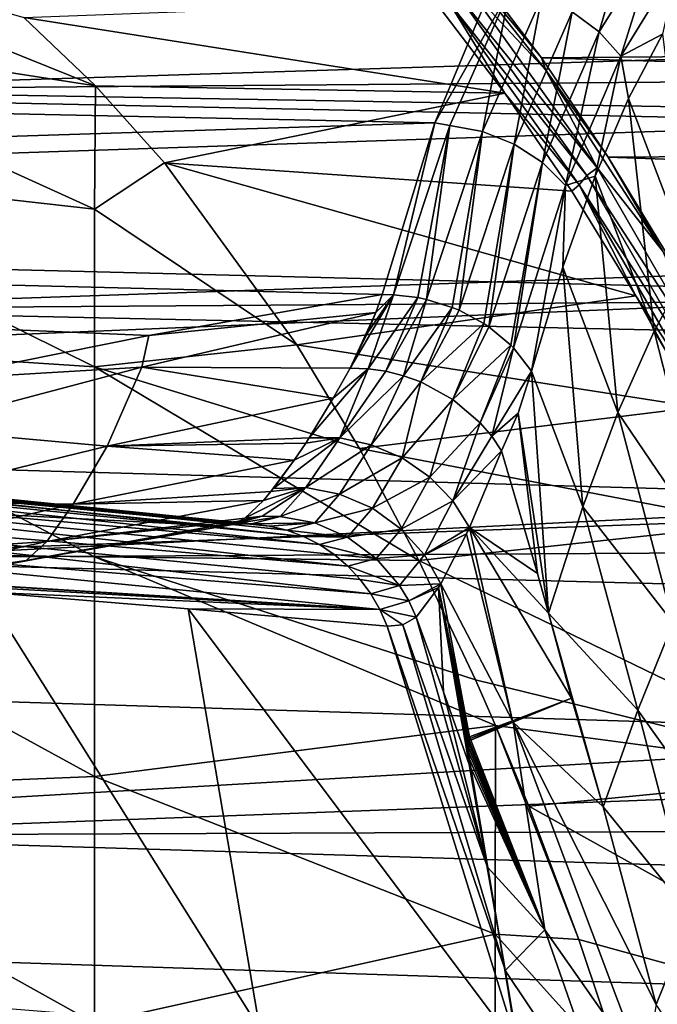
# Model space of a CAD drawing. Header units: metres. Extents: x -160 to 52, y -25 to 25.
# Tile 151 of 168: x 3.54 to 8.23, y 13.72 to 20.95. Entities that reach past the tile are written whole.
import ezdxf

# ---------------------------------------------------------------- set-up
doc = ezdxf.new("R2010")
doc.units = ezdxf.units.M
doc.layers.add('solid_509089_SW0001', color=7, linetype='CONTINUOUS')

msp = doc.modelspace()

# ---------------------------------------------------------------- linework, layer by layer
at = {"layer": 'solid_509089_SW0001'}
for points in [[(1.199999, 21.804228, 11.39016), (1.199999, 20.436575, 13.6933), (31.912785, 21.404381, 12.124875)], [(6.503399, 21.725962, -11.53363), (7.407229, 20.581678, -13.4719), (6.825023, 21.204865, -12.418527)], [(6.503399, 21.725962, -11.53363), (6.863497, 21.345621, -12.228026), (7.374095, 20.671219, -13.336448)], [(6.503399, 21.725962, -11.53363), (7.374095, 20.671219, -13.336448), (7.407229, 20.581678, -13.4719)], [(7.800267, 20.862551, 216.376221), (7.601027, 21.00942, 216.357452), (8.042977, 21.71525, 218.731216)], [(8.23395, 21.560797, 218.734482), (7.800267, 20.862551, 216.376221), (8.042977, 21.71525, 218.731216)], [(1.057903, 21.69031, -5.261653), (3.569118, 20.968699, -5.723942), (4.095542, 20.467524, -6.852864)], [(1.057903, 20.936356, -7.734568), (1.057903, 21.69031, -5.261653), (4.095542, 20.467524, -6.852864)], [(7.959053, 20.683777, 216.414063), (7.800267, 20.862551, 216.376221), (8.23395, 21.560797, 218.734482)], [(8.383523, 21.374603, 218.753052), (7.959053, 20.683777, 216.414063), (8.23395, 21.560797, 218.734482)], [(-15.195175, 20.659863, 219.705536), (-14.693637, 21.554764, 222.112564), (7.007269, 21.192522, 216.46196)], [(-12.060996, 21.554764, 234.747345), (-11.559457, 20.659863, 237.154373), (9.748234, 21.194992, 231.324905)], [(28.018583, 21.544016, -11.874997), (27.857319, 20.841562, -13.068644), (6.863497, 21.345621, -12.228026)], [(1.199999, 20.436575, 13.6933), (32.13871, 20.683365, 13.317604), (31.912785, 21.404381, 12.124875)], [(27.857319, 20.841562, -13.068644), (7.374095, 20.671219, -13.336448), (6.863497, 21.345621, -12.228026)], [(8.265422, 20.846319, 217.557388), (7.959053, 20.683777, 216.414063), (8.383523, 21.374603, 218.753052)], [(6.825023, 21.204865, -12.418527), (7.783935, 19.863367, -14.47492), (6.752736, 21.146278, -12.418071)], [(7.407229, 20.581678, -13.4719), (7.783935, 19.863367, -14.47492), (6.825023, 21.204865, -12.418527)], [(-15.195175, 20.659863, 219.705536), (7.007269, 21.192522, 216.46196), (6.589722, 20.193827, 214.133759)], [(-11.559457, 20.659863, 237.154373), (10.181238, 20.197098, 233.650162), (9.748234, 21.194992, 231.324905)], [(6.589722, 20.193827, 214.133759), (7.007269, 21.192522, 216.46196), (7.139758, 21.164305, 216.382675)], [(6.589722, 20.193827, 214.133759), (7.139758, 21.164305, 216.382675), (6.70218, 20.176214, 214.088409)], [(6.752736, 21.146278, -12.418071), (7.709336, 19.808016, -14.469507), (6.698375, 21.072815, -12.40058)], [(6.942091, 20.132055, 214.068588), (6.70218, 20.176214, 214.088409), (7.139758, 21.164305, 216.382675)], [(7.783935, 19.863367, -14.47492), (7.709336, 19.808016, -14.469507), (6.752736, 21.146278, -12.418071)], [(7.374993, 21.111973, 216.359924), (6.942091, 20.132055, 214.068588), (7.139758, 21.164305, 216.382675)], [(6.59503, 21.081097, -12.213034), (7.1062, 20.41346, -13.309241), (3.569118, 20.968699, -5.723942)], [(6.698375, 21.072815, -12.40058), (7.1062, 20.41346, -13.309241), (6.59503, 21.081097, -12.213034)], [(7.709336, 19.808016, -14.469507), (7.652077, 19.738609, -14.445801), (6.698375, 21.072815, -12.40058)], [(6.698375, 21.072815, -12.40058), (7.652077, 19.738609, -14.445801), (7.1062, 20.41346, -13.309241)], [(7.175189, 20.039223, 214.074646), (6.942091, 20.132055, 214.068588), (7.374993, 21.111973, 216.359924)], [(7.601027, 21.00942, 216.357452), (7.175189, 20.039223, 214.074646), (7.374993, 21.111973, 216.359924)], [(7.383433, 19.902931, 214.107101), (7.175189, 20.039223, 214.074646), (7.601027, 21.00942, 216.357452)], [(7.800267, 20.862551, 216.376221), (7.383433, 19.902931, 214.107101), (7.601027, 21.00942, 216.357452)], [(1.057903, 20.936356, -7.734568), (4.095542, 20.467524, -6.852864), (4.0899, 19.559816, -9.130638)], [(1.057903, 19.901499, -10.103707), (1.057903, 20.936356, -7.734568), (4.0899, 19.559816, -9.130638)], [(7.1062, 20.41346, -13.309241), (4.095542, 20.467524, -6.852864), (3.569118, 20.968699, -5.723942)], [(27.857319, 20.841562, -13.068644), (27.704641, 20.073465, -14.220275), (7.374095, 20.671219, -13.336448)], [(7.552433, 19.734791, 214.162613), (7.383433, 19.902931, 214.107101), (7.800267, 20.862551, 216.376221)], [(7.959053, 20.683777, 216.414063), (7.552433, 19.734791, 214.162613), (7.800267, 20.862551, 216.376221)], [(8.265422, 20.846319, 217.557388), (8.014481, 20.374201, 216.152206), (7.959053, 20.683777, 216.414063)], [(8.475109, 19.16309, 216.305664), (8.014481, 20.374201, 216.152206), (8.265422, 20.846319, 217.557388)], [(-15.672131, 19.485571, 217.416489), (-15.195175, 20.659863, 219.705536), (6.589722, 20.193827, 214.133759)], [(-11.559457, 20.659863, 237.154373), (-11.082501, 19.485571, 239.44342), (10.181238, 20.197098, 233.650162)], [(1.199999, 20.436575, 13.6933), (32.359303, 19.896723, 14.466532), (32.13871, 20.683365, 13.317604)], [(27.704641, 20.073465, -14.220275), (7.864805, 19.943512, -14.40196), (7.374095, 20.671219, -13.336448)], [(7.407229, 20.581678, -13.4719), (7.374095, 20.671219, -13.336448), (7.864805, 19.943512, -14.40196)], [(7.76959, 19.803444, 214.773148), (7.552433, 19.734791, 214.162613), (7.959053, 20.683777, 216.414063)], [(8.014481, 20.374201, 216.152206), (7.76959, 19.803444, 214.773148), (7.959053, 20.683777, 216.414063)], [(7.407229, 20.581678, -13.4719), (8.265031, 19.253397, -15.311462), (7.783935, 19.863367, -14.47492)], [(7.407229, 20.581678, -13.4719), (7.864805, 19.943512, -14.40196), (8.265031, 19.253397, -15.311462)], [(1.199999, 20.436575, 13.6933), (1.2, 18.826622, 15.83409), (32.359303, 19.896723, 14.466532)], [(4.60459, 19.900534, -7.94452), (4.0899, 19.559816, -9.130638), (4.095542, 20.467524, -6.852864)], [(7.1062, 20.41346, -13.309241), (4.60459, 19.900534, -7.94452), (4.095542, 20.467524, -6.852864)], [(7.1062, 20.41346, -13.309241), (7.597415, 19.69343, -14.362654), (4.60459, 19.900534, -7.94452)], [(7.652077, 19.738609, -14.445801), (7.597415, 19.69343, -14.362654), (7.1062, 20.41346, -13.309241)], [(8.203558, 18.663616, 214.867355), (7.76959, 19.803444, 214.773148), (8.014481, 20.374201, 216.152206)], [(8.475109, 19.16309, 216.305664), (8.203558, 18.663616, 214.867355), (8.014481, 20.374201, 216.152206)], [(-15.672131, 19.485571, 217.416489), (6.589722, 20.193827, 214.133759), (6.203977, 18.932524, 211.931091)], [(-11.082501, 19.485571, 239.44342), (10.591043, 18.936438, 235.848373), (10.181238, 20.197098, 233.650162)], [(6.589722, 20.193827, 214.133759), (6.286001, 18.931347, 211.917923), (6.203977, 18.932524, 211.931091)], [(6.589722, 20.193827, 214.133759), (6.70218, 20.176214, 214.088409), (6.286001, 18.931347, 211.917923)], [(6.465366, 18.910971, 211.900864), (6.286001, 18.931347, 211.917923), (6.70218, 20.176214, 214.088409)], [(6.529793, 18.897617, 211.898712), (6.465366, 18.910971, 211.900864), (6.70218, 20.176214, 214.088409)], [(6.942091, 20.132055, 214.068588), (6.529793, 18.897617, 211.898712), (6.70218, 20.176214, 214.088409)], [(6.719119, 18.838745, 211.905319), (6.529793, 18.897617, 211.898712), (6.942091, 20.132055, 214.068588)], [(6.769859, 18.817583, 211.910629), (6.719119, 18.838745, 211.905319), (6.942091, 20.132055, 214.068588)], [(7.175189, 20.039223, 214.074646), (6.769859, 18.817583, 211.910629), (6.942091, 20.132055, 214.068588)], [(6.951583, 18.719725, 211.944214), (6.769859, 18.817583, 211.910629), (7.175189, 20.039223, 214.074646)], [(6.987599, 18.695572, 211.95401), (6.951583, 18.719725, 211.944214), (7.175189, 20.039223, 214.074646)], [(7.383433, 19.902931, 214.107101), (6.987599, 18.695572, 211.95401), (7.175189, 20.039223, 214.074646)], [(27.704641, 20.073465, -14.220275), (27.560682, 19.242207, -15.326372), (7.864805, 19.943512, -14.40196)], [(1.057903, 19.901499, -10.103707), (4.0899, 19.559816, -9.130638), (4.0899, 18.400927, -11.285426)], [(1.057903, 18.599621, -12.337285), (1.057903, 19.901499, -10.103707), (4.0899, 18.400927, -11.285426)], [(1.2, 18.826622, 15.83409), (32.573318, 19.047396, 15.567815), (32.359303, 19.896723, 14.466532)], [(4.60459, 19.900534, -7.94452), (5.577365, 18.563984, -10.030644), (4.0899, 19.559816, -9.130638)], [(8.067793, 18.923326, -15.371383), (5.577365, 18.563984, -10.030644), (4.60459, 19.900534, -7.94452)], [(7.597415, 19.69343, -14.362654), (8.067793, 18.923326, -15.371383), (4.60459, 19.900534, -7.94452)], [(7.149684, 18.560604, 212.015366), (6.987599, 18.695572, 211.95401), (7.383433, 19.902931, 214.107101)], [(7.16814, 18.541798, 212.024628), (7.149684, 18.560604, 212.015366), (7.383433, 19.902931, 214.107101)], [(7.552433, 19.734791, 214.162613), (7.16814, 18.541798, 212.024628), (7.383433, 19.902931, 214.107101)], [(27.560682, 19.242207, -15.326372), (8.334773, 19.165535, -15.42214), (7.864805, 19.943512, -14.40196)], [(8.265031, 19.253397, -15.311462), (7.864805, 19.943512, -14.40196), (8.334773, 19.165535, -15.42214)], [(7.783935, 19.863367, -14.47492), (8.68335, 18.307838, -16.403721), (7.709336, 19.808016, -14.469507)], [(8.265031, 19.253397, -15.311462), (8.68335, 18.307838, -16.403721), (7.783935, 19.863367, -14.47492)], [(7.76959, 19.803444, 214.773148), (7.531906, 19.134861, 213.425644), (7.552433, 19.734791, 214.162613)], [(7.93741, 18.066196, 213.465179), (7.531906, 19.134861, 213.425644), (7.76959, 19.803444, 214.773148)], [(7.709336, 19.808016, -14.469507), (8.606524, 18.256342, -16.393532), (7.652077, 19.738609, -14.445801)], [(8.68335, 18.307838, -16.403721), (8.606524, 18.256342, -16.393532), (7.709336, 19.808016, -14.469507)], [(8.203558, 18.663616, 214.867355), (7.93741, 18.066196, 213.465179), (7.76959, 19.803444, 214.773148)], [(7.302776, 18.369946, 212.11496), (7.16814, 18.541798, 212.024628), (7.552433, 19.734791, 214.162613)], [(7.531906, 19.134861, 213.425644), (7.302776, 18.369946, 212.11496), (7.552433, 19.734791, 214.162613)], [(7.652077, 19.738609, -14.445801), (8.067793, 18.923326, -15.371383), (7.597415, 19.69343, -14.362654)], [(8.606524, 18.256342, -16.393532), (8.546472, 18.191767, -16.363836), (7.652077, 19.738609, -14.445801)], [(7.652077, 19.738609, -14.445801), (8.546472, 18.191767, -16.363836), (8.067793, 18.923326, -15.371383)], [(5.577365, 18.563984, -10.030644), (4.0899, 18.400927, -11.285426), (4.0899, 19.559816, -9.130638)], [(-15.672131, 19.485571, 217.416489), (6.203977, 18.932524, 211.931091), (4.489286, 18.632376, 211.823425)], [(-15.672131, 19.485571, 217.416489), (4.489286, 18.632376, 211.823425), (2.869357, 18.307501, 211.683838)], [(-11.082501, 19.485571, 239.44342), (-10.63658, 18.047771, 241.583527), (10.591043, 18.936438, 235.848373)], [(7.677893, 17.374365, 212.105118), (7.302776, 18.369946, 212.11496), (7.531906, 19.134861, 213.425644)], [(7.93741, 18.066196, 213.465179), (7.677893, 17.374365, 212.105118), (7.531906, 19.134861, 213.425644)], [(8.874777, 17.539194, 215.91568), (8.203558, 18.663616, 214.867355), (8.475109, 19.16309, 216.305664)], [(1.2, 18.826622, 15.83409), (32.779819, 18.138414, 16.618002), (32.573318, 19.047396, 15.567815)], [(-10.63658, 18.047771, 241.583527), (10.972543, 17.429447, 237.8909), (10.591043, 18.936438, 235.848373)], [(4.489286, 18.632376, 211.823425), (6.203977, 18.932524, 211.931091), (6.156745, 18.8002, 211.725372)], [(8.067793, 18.923326, -15.371383), (8.516097, 18.106697, -16.332775), (5.577365, 18.563984, -10.030644)], [(6.099677, 18.387655, 211.000336), (5.968738, 18.391903, 211.030533), (6.286001, 18.931347, 211.917923)], [(6.096049, 18.65082, 211.48259), (6.286001, 18.931347, 211.917923), (5.968738, 18.391903, 211.030533)], [(6.096049, 18.65082, 211.48259), (6.156745, 18.8002, 211.725372), (6.286001, 18.931347, 211.917923)], [(6.099677, 18.387655, 211.000336), (6.286001, 18.931347, 211.917923), (6.465366, 18.910971, 211.900864)], [(6.231246, 18.369289, 210.977661), (6.099677, 18.387655, 211.000336), (6.465366, 18.910971, 211.900864)], [(6.156745, 18.8002, 211.725372), (6.203977, 18.932524, 211.931091), (6.286001, 18.931347, 211.917923)], [(6.231246, 18.369289, 210.977661), (6.465366, 18.910971, 211.900864), (6.529793, 18.897617, 211.898712)], [(6.36108, 18.337118, 210.962936), (6.231246, 18.369289, 210.977661), (6.529793, 18.897617, 211.898712)], [(6.36108, 18.337118, 210.962936), (6.529793, 18.897617, 211.898712), (6.719119, 18.838745, 211.905319)], [(8.546472, 18.191767, -16.363836), (8.516097, 18.106697, -16.332775), (8.067793, 18.923326, -15.371383)], [(1.2, 18.826622, 15.83409), (1.2, 16.993454, 17.787148), (32.779819, 18.138414, 16.618002)], [(6.487469, 18.291607, 210.956329), (6.36108, 18.337118, 210.962936), (6.719119, 18.838745, 211.905319)], [(6.487469, 18.291607, 210.956329), (6.719119, 18.838745, 211.905319), (6.769859, 18.817583, 211.910629)], [(6.487469, 18.291607, 210.956329), (6.769859, 18.817583, 211.910629), (6.951583, 18.719725, 211.944214)], [(4.436046, 18.398548, 211.465424), (6.156745, 18.8002, 211.725372), (5.968738, 18.391903, 211.030533)], [(4.489286, 18.632376, 211.823425), (6.156745, 18.8002, 211.725372), (4.436046, 18.398548, 211.465424)], [(6.096049, 18.65082, 211.48259), (5.968738, 18.391903, 211.030533), (6.156745, 18.8002, 211.725372)], [(6.723259, 18.163132, 210.967728), (6.487469, 18.291607, 210.956329), (6.951583, 18.719725, 211.944214)], [(6.723259, 18.163132, 210.967728), (6.951583, 18.719725, 211.944214), (6.987599, 18.695572, 211.95401)], [(6.723259, 18.163132, 210.967728), (6.987599, 18.695572, 211.95401), (7.149684, 18.560604, 212.015366)], [(8.606936, 17.076086, 214.508331), (7.93741, 18.066196, 213.465179), (8.203558, 18.663616, 214.867355)], [(8.874777, 17.539194, 215.91568), (8.606936, 17.076086, 214.508331), (8.203558, 18.663616, 214.867355)], [(1.057903, 18.599621, -12.337285), (4.0899, 18.400927, -11.285426), (4.0899, 17.00564, -13.29523)], [(1.057903, 17.048193, -14.405334), (1.057903, 18.599621, -12.337285), (4.0899, 17.00564, -13.29523)], [(2.869357, 18.307501, 211.683838), (4.489286, 18.632376, 211.823425), (4.436046, 18.398548, 211.465424)], [(5.577365, 18.563984, -10.030644), (6.035955, 17.801567, -11.014092), (4.0899, 18.400927, -11.285426)], [(8.516097, 18.106697, -16.332775), (6.035955, 17.801567, -11.014092), (5.577365, 18.563984, -10.030644)], [(6.925041, 17.991261, 211.011185), (6.723259, 18.163132, 210.967728), (7.149684, 18.560604, 212.015366)], [(6.925041, 17.991261, 211.011185), (7.149684, 18.560604, 212.015366), (7.16814, 18.541798, 212.024628)], [(7.009713, 17.891813, 211.044296), (6.925041, 17.991261, 211.011185), (7.16814, 18.541798, 212.024628)], [(7.009713, 17.891813, 211.044296), (7.16814, 18.541798, 212.024628), (7.302776, 18.369946, 212.11496)], [(4.182396, 17.819126, 210.436188), (2.733992, 17.950056, 211.167953), (4.436046, 18.398548, 211.465424)], [(2.869357, 18.307501, 211.683838), (4.436046, 18.398548, 211.465424), (2.733992, 17.950056, 211.167953)], [(6.473896, 16.980455, -11.95326), (4.0899, 17.00564, -13.29523), (4.0899, 18.400927, -11.285426)], [(6.035955, 17.801567, -11.014092), (6.473896, 16.980455, -11.95326), (4.0899, 18.400927, -11.285426)], [(4.182396, 17.819126, 210.436188), (4.436046, 18.398548, 211.465424), (5.844369, 18.172504, 210.605713)], [(4.436046, 18.398548, 211.465424), (5.968738, 18.391903, 211.030533), (5.844369, 18.172504, 210.605713)], [(5.666807, 17.881218, 209.951859), (5.844369, 18.172504, 210.605713), (6.099677, 18.387655, 211.000336)], [(5.891371, 17.879391, 209.910873), (5.666807, 17.881218, 209.951859), (6.099677, 18.387655, 211.000336)], [(5.844369, 18.172504, 210.605713), (5.968738, 18.391903, 211.030533), (6.099677, 18.387655, 211.000336)], [(5.891371, 17.879391, 209.910873), (6.099677, 18.387655, 211.000336), (6.231246, 18.369289, 210.977661)], [(5.891371, 17.879391, 209.910873), (6.231246, 18.369289, 210.977661), (6.36108, 18.337118, 210.962936)], [(6.124042, 17.83013, 209.88121), (5.891371, 17.879391, 209.910873), (6.36108, 18.337118, 210.962936)], [(6.124042, 17.83013, 209.88121), (6.36108, 18.337118, 210.962936), (6.487469, 18.291607, 210.956329)], [(7.009713, 17.891813, 211.044296), (7.302776, 18.369946, 212.11496), (7.203002, 18.062683, 211.600616)], [(7.426929, 16.5924, 210.794754), (7.203002, 18.062683, 211.600616), (7.302776, 18.369946, 212.11496)], [(7.677893, 17.374365, 212.105118), (7.426929, 16.5924, 210.794754), (7.302776, 18.369946, 212.11496)], [(6.350717, 17.732962, 209.87207), (6.124042, 17.83013, 209.88121), (6.487469, 18.291607, 210.956329)], [(6.350717, 17.732962, 209.87207), (6.487469, 18.291607, 210.956329), (6.723259, 18.163132, 210.967728)], [(4.182396, 17.819126, 210.436188), (5.844369, 18.172504, 210.605713), (5.666807, 17.881218, 209.951859)], [(6.554879, 17.592232, 209.885193), (6.350717, 17.732962, 209.87207), (6.723259, 18.163132, 210.967728)], [(6.554879, 17.592232, 209.885193), (6.723259, 18.163132, 210.967728), (6.925041, 17.991261, 211.011185)], [(1.2, 16.993454, 17.787148), (32.977901, 17.172974, 17.613888), (32.779819, 18.138414, 16.618002)], [(8.516097, 18.106697, -16.332775), (8.941391, 17.247156, -17.24482), (6.035955, 17.801567, -11.014092)], [(-10.63658, 18.047771, 241.583527), (-10.227722, 16.365908, 243.545746), (10.972543, 17.429447, 237.8909)], [(7.009713, 17.891813, 211.044296), (7.203002, 18.062683, 211.600616), (7.081661, 17.785511, 211.08429)], [(7.345409, 16.883518, 210.866364), (7.081661, 17.785511, 211.08429), (7.203002, 18.062683, 211.600616)], [(7.426929, 16.5924, 210.794754), (7.345409, 16.883518, 210.866364), (7.203002, 18.062683, 211.600616)], [(8.342764, 16.522085, 213.132523), (7.677893, 17.374365, 212.105118), (7.93741, 18.066196, 213.465179)], [(8.606936, 17.076086, 214.508331), (8.342764, 16.522085, 213.132523), (7.93741, 18.066196, 213.465179)], [(4.182396, 17.819126, 210.436188), (2.515359, 17.413784, 210.222275), (2.733992, 17.950056, 211.167953)], [(6.722736, 17.418434, 209.919296), (6.554879, 17.592232, 209.885193), (6.925041, 17.991261, 211.011185)], [(6.722736, 17.418434, 209.919296), (6.925041, 17.991261, 211.011185), (7.009713, 17.891813, 211.044296)], [(-1.461528, 17.928135, 171.362473), (-1.69531, 17.904081, 171.556335), (5.11265, 17.248568, 206.426483)], [(-1.69531, 17.904081, 171.556335), (0.208055, 17.716005, 181.442261), (5.11265, 17.248568, 206.426483)], [(-1.461528, 17.928135, 171.362473), (5.11265, 17.248568, 206.426483), (5.243966, 17.248116, 206.401764)], [(-1.461528, 17.928135, 171.362473), (5.243966, 17.248116, 206.401764), (5.374249, 17.232294, 206.377014)], [(-1.187696, 17.897079, 171.309875), (-1.461528, 17.928135, 171.362473), (5.374249, 17.232294, 206.377014)], [(-1.187696, 17.897079, 171.309875), (5.374249, 17.232294, 206.377014), (5.501774, 17.20134, 206.35257)], [(-1.187696, 17.897079, 171.309875), (5.501774, 17.20134, 206.35257), (5.624928, 17.155651, 206.328735)], [(-0.917142, 17.808949, 171.257355), (-1.187696, 17.897079, 171.309875), (5.624928, 17.155651, 206.328735)], [(4.182396, 17.819126, 210.436188), (5.666807, 17.881218, 209.951859), (5.641854, 17.842356, 209.853821)], [(5.891371, 17.879391, 209.910873), (5.643033, 17.514389, 208.781265), (5.404522, 17.507832, 208.820984)], [(5.557762, 17.715858, 209.509964), (5.891371, 17.879391, 209.910873), (5.404522, 17.507832, 208.820984)], [(5.557762, 17.715858, 209.509964), (5.641854, 17.842356, 209.853821), (5.891371, 17.879391, 209.910873)], [(5.641854, 17.842356, 209.853821), (5.666807, 17.881218, 209.951859), (5.891371, 17.879391, 209.910873)], [(6.124042, 17.83013, 209.88121), (5.643033, 17.514389, 208.781265), (5.891371, 17.879391, 209.910873)], [(6.722736, 17.418434, 209.919296), (7.009713, 17.891813, 211.044296), (7.081661, 17.785511, 211.08429)], [(-7.027162, 17.862087, 154.254868), (3.508268, 16.963257, 206.599808), (4.982271, 17.233662, 206.450821)], [(-7.027162, 17.862087, 154.254868), (4.982271, 17.233662, 206.450821), (0.208055, 17.716005, 181.442261)], [(-0.917142, 17.808949, 171.257355), (5.624928, 17.155651, 206.328735), (5.742112, 17.09581, 206.305817)], [(-0.66694, 17.66556, 171.208237), (-0.917142, 17.808949, 171.257355), (5.742112, 17.09581, 206.305817)], [(3.932457, 17.392664, 209.421494), (2.515359, 17.413784, 210.222275), (4.182396, 17.819126, 210.436188)], [(3.932457, 17.392664, 209.421494), (4.182396, 17.819126, 210.436188), (5.557762, 17.715858, 209.509964)], [(4.182396, 17.819126, 210.436188), (5.641854, 17.842356, 209.853821), (5.557762, 17.715858, 209.509964)], [(6.124042, 17.83013, 209.88121), (5.89121, 17.467234, 208.749786), (5.643033, 17.514389, 208.781265)], [(6.350717, 17.732962, 209.87207), (5.89121, 17.467234, 208.749786), (6.124042, 17.83013, 209.88121)], [(8.941391, 17.247156, -17.24482), (6.473896, 16.980455, -11.95326), (6.035955, 17.801567, -11.014092)], [(6.350717, 17.732962, 209.87207), (6.131428, 17.364136, 208.734177), (5.89121, 17.467234, 208.749786)], [(6.554879, 17.592232, 209.885193), (6.131428, 17.364136, 208.734177), (6.350717, 17.732962, 209.87207)], [(6.845155, 17.222338, 209.963913), (6.722736, 17.418434, 209.919296), (7.081661, 17.785511, 211.08429)], [(6.845155, 17.222338, 209.963913), (7.081661, 17.785511, 211.08429), (7.345409, 16.883518, 210.866364)], [(-0.66694, 17.66556, 171.208237), (5.742112, 17.09581, 206.305817), (5.851714, 17.022625, 206.284149)], [(-0.66694, 17.66556, 171.208237), (5.851714, 17.022625, 206.284149), (5.952234, 16.937113, 206.264008)], [(-0.452416, 17.475565, 171.165497), (-0.66694, 17.66556, 171.208237), (5.952234, 16.937113, 206.264008)], [(0.208055, 17.716005, 181.442261), (4.982271, 17.233662, 206.450821), (5.11265, 17.248568, 206.426483)], [(3.932457, 17.392664, 209.421494), (5.557762, 17.715858, 209.509964), (5.386121, 17.485088, 208.730988)], [(5.557762, 17.715858, 209.509964), (5.404522, 17.507832, 208.820984), (5.386121, 17.485088, 208.730988)], [(6.554879, 17.592232, 209.885193), (6.344364, 17.210598, 208.73642), (6.131428, 17.364136, 208.734177)], [(6.722736, 17.418434, 209.919296), (6.344364, 17.210598, 208.73642), (6.554879, 17.592232, 209.885193)], [(5.643033, 17.514389, 208.781265), (5.322516, 17.303978, 207.629761), (5.193258, 17.290592, 207.649231)], [(5.330222, 17.41979, 208.44635), (5.643033, 17.514389, 208.781265), (5.193258, 17.290592, 207.649231)], [(5.643033, 17.514389, 208.781265), (5.452869, 17.302467, 207.611847), (5.322516, 17.303978, 207.629761)], [(5.330222, 17.41979, 208.44635), (5.386121, 17.485088, 208.730988), (5.643033, 17.514389, 208.781265)], [(5.386121, 17.485088, 208.730988), (5.404522, 17.507832, 208.820984), (5.643033, 17.514389, 208.781265)], [(5.643033, 17.514389, 208.781265), (5.89121, 17.467234, 208.749786), (5.452869, 17.302467, 207.611847)], [(-0.452416, 17.475565, 171.165497), (5.952234, 16.937113, 206.264008), (6.042379, 16.840389, 206.245667)], [(-0.452416, 17.475565, 171.165497), (6.042379, 16.840389, 206.245667), (6.121002, 16.733671, 206.22934)], [(-0.284146, 17.252779, 171.131287), (-0.452416, 17.475565, 171.165497), (6.121002, 16.733671, 206.22934)], [(3.932457, 17.392664, 209.421494), (5.386121, 17.485088, 208.730988), (5.330222, 17.41979, 208.44635)], [(5.89121, 17.467234, 208.749786), (5.709256, 17.255024, 207.581757), (5.452869, 17.302467, 207.611847)], [(5.89121, 17.467234, 208.749786), (6.131428, 17.364136, 208.734177), (5.709256, 17.255024, 207.581757)], [(-10.227722, 16.365908, 243.545746), (11.320581, 15.695756, 239.751236), (10.972543, 17.429447, 237.8909)], [(3.932457, 17.392664, 209.421494), (2.300721, 17.019772, 209.290619), (2.515359, 17.413784, 210.222275)], [(3.7387, 17.11854, 208.439499), (2.300721, 17.019772, 209.290619), (3.932457, 17.392664, 209.421494)], [(3.7387, 17.11854, 208.439499), (5.330222, 17.41979, 208.44635), (5.193258, 17.290592, 207.649231)], [(3.7387, 17.11854, 208.439499), (3.932457, 17.392664, 209.421494), (5.330222, 17.41979, 208.44635)], [(6.131428, 17.364136, 208.734177), (5.949204, 17.150724, 207.560471), (5.709256, 17.255024, 207.581757)], [(6.131428, 17.364136, 208.734177), (6.344364, 17.210598, 208.73642), (5.949204, 17.150724, 207.560471)], [(6.722736, 17.418434, 209.919296), (6.514659, 17.019859, 208.755768), (6.344364, 17.210598, 208.73642)], [(6.845155, 17.222338, 209.963913), (6.514659, 17.019859, 208.755768), (6.722736, 17.418434, 209.919296)], [(8.083463, 15.880703, 211.793335), (7.426929, 16.5924, 210.794754), (7.677893, 17.374365, 212.105118)], [(8.342764, 16.522085, 213.132523), (8.083463, 15.880703, 211.793335), (7.677893, 17.374365, 212.105118)], [(5.157327, 17.267778, 207.422104), (3.7387, 17.11854, 208.439499), (5.193258, 17.290592, 207.649231)], [(5.094119, 17.242493, 207.048523), (5.322516, 17.303978, 207.629761), (4.982271, 17.233662, 206.450821)], [(5.11265, 17.248568, 206.426483), (4.982271, 17.233662, 206.450821), (5.322516, 17.303978, 207.629761)], [(5.094119, 17.242493, 207.048523), (5.157327, 17.267778, 207.422104), (5.322516, 17.303978, 207.629761)], [(5.11265, 17.248568, 206.426483), (5.322516, 17.303978, 207.629761), (5.452869, 17.302467, 207.611847)], [(5.243966, 17.248116, 206.401764), (5.11265, 17.248568, 206.426483), (5.452869, 17.302467, 207.611847)], [(5.157327, 17.267778, 207.422104), (5.193258, 17.290592, 207.649231), (5.322516, 17.303978, 207.629761)], [(5.243966, 17.248116, 206.401764), (5.452869, 17.302467, 207.611847), (5.709256, 17.255024, 207.581757)], [(-0.284146, 17.252779, 171.131287), (6.187037, 16.618366, 206.215271), (-0.162858, 17.012936, 171.126251)], [(-0.284146, 17.252779, 171.131287), (6.121002, 16.733671, 206.22934), (6.187037, 16.618366, 206.215271)], [(4.982271, 17.233662, 206.450821), (3.508268, 16.963257, 206.599808), (3.587597, 16.978735, 207.496704)], [(5.157327, 17.267778, 207.422104), (3.587597, 16.978735, 207.496704), (3.7387, 17.11854, 208.439499)], [(5.094119, 17.242493, 207.048523), (3.587597, 16.978735, 207.496704), (5.157327, 17.267778, 207.422104)], [(5.094119, 17.242493, 207.048523), (4.982271, 17.233662, 206.450821), (3.587597, 16.978735, 207.496704)], [(5.374249, 17.232294, 206.377014), (5.243966, 17.248116, 206.401764), (5.709256, 17.255024, 207.581757)], [(5.501774, 17.20134, 206.35257), (5.374249, 17.232294, 206.377014), (5.709256, 17.255024, 207.581757)], [(5.501774, 17.20134, 206.35257), (5.709256, 17.255024, 207.581757), (5.949204, 17.150724, 207.560471)], [(8.941391, 17.247156, -17.24482), (9.720458, 15.410059, -18.915535), (6.473896, 16.980455, -11.95326)], [(6.823883, 17.176023, 209.854019), (6.514659, 17.019859, 208.755768), (6.845155, 17.222338, 209.963913)], [(7.161339, 15.802455, 209.29599), (6.823883, 17.176023, 209.854019), (6.845155, 17.222338, 209.963913)], [(6.845155, 17.222338, 209.963913), (7.345409, 16.883518, 210.866364), (7.426929, 16.5924, 210.794754)], [(6.845155, 17.222338, 209.963913), (7.426929, 16.5924, 210.794754), (7.596261, 15.96694, 210.638733)], [(7.161339, 15.802455, 209.29599), (6.845155, 17.222338, 209.963913), (7.596261, 15.96694, 210.638733)], [(1.2, 16.993454, 17.787148), (33.166576, 16.154367, 18.552532), (32.977901, 17.172974, 17.613888)], [(5.624928, 17.155651, 206.328735), (5.501774, 17.20134, 206.35257), (5.949204, 17.150724, 207.560471)], [(5.742112, 17.09581, 206.305817), (5.624928, 17.155651, 206.328735), (5.949204, 17.150724, 207.560471)], [(5.742112, 17.09581, 206.305817), (5.949204, 17.150724, 207.560471), (6.160213, 16.994993, 207.549118)], [(6.344364, 17.210598, 208.73642), (6.160213, 16.994993, 207.549118), (5.949204, 17.150724, 207.560471)], [(6.344364, 17.210598, 208.73642), (6.514659, 17.019859, 208.755768), (6.160213, 16.994993, 207.549118)], [(6.823883, 17.176023, 209.854019), (6.634127, 16.807398, 208.785339), (6.514659, 17.019859, 208.755768)], [(7.161339, 15.802455, 209.29599), (6.634127, 16.807398, 208.785339), (6.823883, 17.176023, 209.854019)], [(3.7387, 17.11854, 208.439499), (2.138806, 16.768785, 208.391037), (2.300721, 17.019772, 209.290619)], [(3.587597, 16.978735, 207.496704), (2.138806, 16.768785, 208.391037), (3.7387, 17.11854, 208.439499)], [(5.851714, 17.022625, 206.284149), (5.742112, 17.09581, 206.305817), (6.160213, 16.994993, 207.549118)], [(6.187037, 16.618366, 206.215271), (0.224534, 16.984484, 173.25563), (-0.162858, 17.012936, 171.126251)], [(1.057903, 17.048193, -14.405334), (4.0899, 17.00564, -13.29523), (4.0899, 15.391882, -15.13423)], [(1.057903, 15.268029, -16.280106), (1.057903, 17.048193, -14.405334), (4.0899, 15.391882, -15.13423)], [(7.037624, 15.766351, -13.162178), (4.0899, 15.391882, -15.13423), (4.0899, 17.00564, -13.29523)], [(6.889885, 16.103539, -12.845353), (7.037624, 15.766351, -13.162178), (4.0899, 17.00564, -13.29523)], [(6.473896, 16.980455, -11.95326), (6.889885, 16.103539, -12.845353), (4.0899, 17.00564, -13.29523)], [(5.952234, 16.937113, 206.264008), (5.851714, 17.022625, 206.284149), (6.160213, 16.994993, 207.549118)], [(6.514659, 17.019859, 208.755768), (6.331302, 16.795946, 207.548294), (6.160213, 16.994993, 207.549118)], [(6.514659, 17.019859, 208.755768), (6.634127, 16.807398, 208.785339), (6.331302, 16.795946, 207.548294)], [(6.187037, 16.618366, 206.215271), (1.768738, 16.867477, 181.734558), (0.224534, 16.984484, 173.25563)], [(1.2, 16.993454, 17.787148), (1.2, 14.958808, 19.529314), (33.166576, 16.154367, 18.552532)], [(3.587597, 16.978735, 207.496704), (2.017009, 16.643538, 207.529175), (2.138806, 16.768785, 208.391037)], [(2.072533, 16.660276, 206.707153), (2.017009, 16.643538, 207.529175), (3.587597, 16.978735, 207.496704)], [(3.508268, 16.963257, 206.599808), (2.072533, 16.660276, 206.707153), (3.587597, 16.978735, 207.496704)], [(5.952234, 16.937113, 206.264008), (6.160213, 16.994993, 207.549118), (6.331302, 16.795946, 207.548294)], [(6.042379, 16.840389, 206.245667), (5.952234, 16.937113, 206.264008), (6.331302, 16.795946, 207.548294)], [(9.720458, 15.410059, -18.915535), (6.889885, 16.103539, -12.845353), (6.473896, 16.980455, -11.95326)], [(6.187037, 16.618366, 206.215271), (3.286088, 16.746914, 190.052185), (1.768738, 16.867477, 181.734558)], [(6.121002, 16.733671, 206.22934), (6.042379, 16.840389, 206.245667), (6.331302, 16.795946, 207.548294)], [(6.121002, 16.733671, 206.22934), (6.331302, 16.795946, 207.548294), (6.399074, 16.683214, 207.551849)], [(6.634127, 16.807398, 208.785339), (6.399074, 16.683214, 207.551849), (6.331302, 16.795946, 207.548294)], [(6.634127, 16.807398, 208.785339), (6.61822, 16.780874, 208.687103), (6.399074, 16.683214, 207.551849)], [(6.846845, 15.683478, 207.915405), (6.61822, 16.780874, 208.687103), (6.634127, 16.807398, 208.785339)], [(7.161339, 15.802455, 209.29599), (6.846845, 15.683478, 207.915405), (6.634127, 16.807398, 208.785339)], [(3.286088, 16.746914, 190.052185), (5.304973, 13.534918, 195.155228), (3.396418, 13.689639, 184.645828)], [(3.286088, 16.746914, 190.052185), (4.776399, 16.623085, 198.208542), (5.304973, 13.534918, 195.155228)], [(6.187037, 16.618366, 206.215271), (4.776399, 16.623085, 198.208542), (3.286088, 16.746914, 190.052185)], [(6.187037, 16.618366, 206.215271), (6.121002, 16.733671, 206.22934), (6.399074, 16.683214, 207.551849)], [(6.61822, 16.780874, 208.687103), (6.45363, 16.563845, 207.558029), (6.399074, 16.683214, 207.551849)], [(6.654482, 16.01536, 207.538361), (6.45363, 16.563845, 207.558029), (6.61822, 16.780874, 208.687103)], [(6.837488, 15.676016, 207.856415), (6.61822, 16.780874, 208.687103), (6.846845, 15.683478, 207.915405)], [(6.831026, 15.658696, 207.792923), (6.61822, 16.780874, 208.687103), (6.837488, 15.676016, 207.856415)], [(6.827978, 15.630738, 207.725983), (6.61822, 16.780874, 208.687103), (6.831026, 15.658696, 207.792923)], [(6.828736, 15.591668, 207.656662), (6.61822, 16.780874, 208.687103), (6.827978, 15.630738, 207.725983)], [(6.83348, 15.541425, 207.585876), (6.61822, 16.780874, 208.687103), (6.828736, 15.591668, 207.656662)], [(6.842205, 15.480241, 207.514236), (6.61822, 16.780874, 208.687103), (6.83348, 15.541425, 207.585876)], [(6.654482, 16.01536, 207.538361), (6.61822, 16.780874, 208.687103), (6.842205, 15.480241, 207.514236)], [(6.187037, 16.618366, 206.215271), (6.399074, 16.683214, 207.551849), (6.45363, 16.563845, 207.558029)], [(4.776399, 16.623085, 198.208542), (7.205139, 13.388069, 205.647842), (5.304973, 13.534918, 195.155228)], [(4.776399, 16.623085, 198.208542), (6.239578, 16.496267, 206.203644), (7.205139, 13.388069, 205.647842)], [(6.187037, 16.618366, 206.215271), (6.239578, 16.496267, 206.203644), (4.776399, 16.623085, 198.208542)], [(6.187037, 16.618366, 206.215271), (6.45363, 16.563845, 207.558029), (6.355083, 16.507593, 206.88089)], [(6.187037, 16.618366, 206.215271), (6.355083, 16.507593, 206.88089), (6.239578, 16.496267, 206.203644)], [(7.828071, 15.169155, 210.501953), (7.596261, 15.96694, 210.638733), (7.426929, 16.5924, 210.794754)], [(8.083463, 15.880703, 211.793335), (7.828071, 15.169155, 210.501953), (7.426929, 16.5924, 210.794754)], [(6.239578, 16.496267, 206.203644), (6.355083, 16.507593, 206.88089), (7.107064, 13.971558, 206.124069)], [(6.239578, 16.496267, 206.203644), (7.107064, 13.971558, 206.124069), (7.205139, 13.388069, 205.647842)], [(6.355083, 16.507593, 206.88089), (6.45363, 16.563845, 207.558029), (6.97421, 14.73862, 206.800827)], [(6.355083, 16.507593, 206.88089), (6.97421, 14.73862, 206.800827), (7.107064, 13.971558, 206.124069)], [(6.97421, 14.73862, 206.800827), (6.45363, 16.563845, 207.558029), (6.654482, 16.01536, 207.538361)], [(8.741355, 14.958033, 212.888336), (8.083463, 15.880703, 211.793335), (8.342764, 16.522085, 213.132523)], [(-10.227722, 16.365908, 243.545746), (-9.861457, 14.462721, 245.303558), (11.320581, 15.695756, 239.751236)], [(1.2, 14.958808, 19.529314), (33.344818, 15.086095, 19.431156), (33.166576, 16.154367, 18.552532)], [(9.720458, 15.410059, -18.915535), (7.037624, 15.766351, -13.162178), (6.889885, 16.103539, -12.845353)], [(6.97421, 14.73862, 206.800827), (6.654482, 16.01536, 207.538361), (6.842205, 15.480241, 207.514236)], [(7.161339, 15.802455, 209.29599), (7.596261, 15.96694, 210.638733), (7.165876, 15.790391, 209.296127)], [(7.165876, 15.790391, 209.296127), (7.596261, 15.96694, 210.638733), (7.828071, 15.169155, 210.501953)], [(8.479912, 14.367049, 211.552841), (7.828071, 15.169155, 210.501953), (8.083463, 15.880703, 211.793335)], [(8.741355, 14.958033, 212.888336), (8.479912, 14.367049, 211.552841), (8.083463, 15.880703, 211.793335)], [(7.161339, 15.802455, 209.29599), (6.851349, 15.671214, 207.915497), (6.846845, 15.683478, 207.915405)], [(7.161339, 15.802455, 209.29599), (6.856017, 15.65901, 207.915543), (6.851349, 15.671214, 207.915497)], [(7.161339, 15.802455, 209.29599), (7.165876, 15.790391, 209.296127), (6.856017, 15.65901, 207.915543)], [(7.399676, 14.266508, 208.061295), (6.856017, 15.65901, 207.915543), (7.165876, 15.790391, 209.296127)], [(7.165876, 15.790391, 209.296127), (7.828071, 15.169155, 210.501953), (8.219385, 13.71734, 210.260513)], [(7.165876, 15.790391, 209.296127), (8.219385, 13.71734, 210.260513), (8.132545, 13.221593, 209.554398)], [(7.399676, 14.266508, 208.061295), (7.165876, 15.790391, 209.296127), (8.132545, 13.221593, 209.554398)], [(7.037624, 15.766351, -13.162178), (7.03512, 14.234755, -14.806613), (4.0899, 15.391882, -15.13423)], [(7.650709, 14.195688, -14.476945), (7.03512, 14.234755, -14.806613), (7.037624, 15.766351, -13.162178)], [(7.282632, 15.173936, -13.6876), (7.650709, 14.195688, -14.476945), (7.037624, 15.766351, -13.162178)], [(9.720458, 15.410059, -18.915535), (7.282632, 15.173936, -13.6876), (7.037624, 15.766351, -13.162178)], [(-9.861457, 14.462721, 245.303558), (11.630802, 13.757967, 241.405121), (11.320581, 15.695756, 239.751236)], [(6.827978, 15.630738, 207.725983), (6.831026, 15.658696, 207.792923), (6.839437, 15.607515, 207.740143)], [(6.827978, 15.630738, 207.725983), (6.839437, 15.607515, 207.740143), (6.84085, 15.569899, 207.677109)], [(6.828736, 15.591668, 207.656662), (6.827978, 15.630738, 207.725983), (6.84085, 15.569899, 207.677109)], [(6.831026, 15.658696, 207.792923), (6.837488, 15.676016, 207.856415), (6.846908, 15.650413, 207.855835)], [(6.831026, 15.658696, 207.792923), (6.846908, 15.650413, 207.855835), (6.841548, 15.633607, 207.798798)], [(6.831026, 15.658696, 207.792923), (6.841548, 15.633607, 207.798798), (6.839437, 15.607515, 207.740143)], [(6.837488, 15.676016, 207.856415), (6.846845, 15.683478, 207.915405), (6.846908, 15.650413, 207.855835)], [(6.839437, 15.607515, 207.740143), (6.841548, 15.633607, 207.798798), (7.399676, 14.266508, 208.061295)], [(6.841548, 15.633607, 207.798798), (6.846908, 15.650413, 207.855835), (7.399676, 14.266508, 208.061295)], [(6.851349, 15.671214, 207.915497), (6.846908, 15.650413, 207.855835), (6.846845, 15.683478, 207.915405)], [(6.851349, 15.671214, 207.915497), (6.856017, 15.65901, 207.915543), (6.846908, 15.650413, 207.855835)], [(6.846908, 15.650413, 207.855835), (6.856017, 15.65901, 207.915543), (7.399676, 14.266508, 208.061295)], [(6.828736, 15.591668, 207.656662), (6.84085, 15.569899, 207.677109), (6.846196, 15.519885, 207.610275)], [(6.83348, 15.541425, 207.585876), (6.828736, 15.591668, 207.656662), (6.846196, 15.519885, 207.610275)], [(6.84085, 15.569899, 207.677109), (6.839437, 15.607515, 207.740143), (7.399676, 14.266508, 208.061295)], [(6.846196, 15.519885, 207.610275), (6.84085, 15.569899, 207.677109), (7.399676, 14.266508, 208.061295)], [(6.83348, 15.541425, 207.585876), (6.846196, 15.519885, 207.610275), (6.85589, 15.456799, 207.540619)], [(6.848789, 15.468532, 207.527344), (6.83348, 15.541425, 207.585876), (6.85589, 15.456799, 207.540619)], [(6.848789, 15.468532, 207.527344), (6.842205, 15.480241, 207.514236), (6.83348, 15.541425, 207.585876)], [(6.85589, 15.456799, 207.540619), (6.846196, 15.519885, 207.610275), (7.399676, 14.266508, 208.061295)], [(7.052326, 14.299615, 206.428848), (6.842205, 15.480241, 207.514236), (6.848789, 15.468532, 207.527344)], [(7.052326, 14.299615, 206.428848), (6.97421, 14.73862, 206.800827), (6.842205, 15.480241, 207.514236)], [(6.848789, 15.468532, 207.527344), (6.85589, 15.456799, 207.540619), (6.981752, 14.723786, 206.835022)], [(7.052326, 14.299615, 206.428848), (6.848789, 15.468532, 207.527344), (6.981752, 14.723786, 206.835022)], [(6.981752, 14.723786, 206.835022), (6.85589, 15.456799, 207.540619), (7.399676, 14.266508, 208.061295)], [(9.720458, 15.410059, -18.915535), (10.400168, 13.437768, -20.373178), (7.282632, 15.173936, -13.6876)], [(1.057903, 15.268029, -16.280106), (4.0899, 15.391882, -15.13423), (4.0899, 13.580384, -16.778799)], [(7.03512, 14.234755, -14.806613), (4.0899, 13.580384, -16.778799), (4.0899, 15.391882, -15.13423)], [(1.057903, 13.283013, -17.936445), (1.057903, 15.268029, -16.280106), (4.0899, 13.580384, -16.778799)], [(10.400168, 13.437768, -20.373178), (7.650709, 14.195688, -14.476945), (7.282632, 15.173936, -13.6876)], [(8.479912, 14.367049, 211.552841), (8.219385, 13.71734, 210.260513), (7.828071, 15.169155, 210.501953)], [(1.2, 14.958808, 19.529314), (33.511787, 13.97195, 20.247091), (33.344818, 15.086095, 19.431156)], [(1.2, 14.958808, 19.529314), (1.2, 12.746806, 21.039938), (33.511787, 13.97195, 20.247091)], [(7.052326, 14.299615, 206.428848), (7.107064, 13.971558, 206.124069), (6.97421, 14.73862, 206.800827)], [(7.108227, 13.967657, 206.16713), (6.981752, 14.723786, 206.835022), (7.399676, 14.266508, 208.061295)], [(7.052326, 14.299615, 206.428848), (6.981752, 14.723786, 206.835022), (7.108227, 13.967657, 206.16713)], [(-9.861457, 14.462721, 245.303558), (-9.542737, 12.363952, 246.833176), (11.630802, 13.757967, 241.405121)], [(8.8365, 12.786939, 211.267395), (8.219385, 13.71734, 210.260513), (8.479912, 14.367049, 211.552841)], [(7.052326, 14.299615, 206.428848), (7.108227, 13.967657, 206.16713), (7.233818, 13.18995, 205.537476)], [(7.052326, 14.299615, 206.428848), (7.233818, 13.18995, 205.537476), (7.257514, 13.059254, 205.413391)], [(7.052326, 14.299615, 206.428848), (7.257514, 13.059254, 205.413391), (7.107064, 13.971558, 206.124069)], [(7.108227, 13.967657, 206.16713), (7.399676, 14.266508, 208.061295), (7.933698, 12.734302, 208.211945)], [(7.933698, 12.734302, 208.211945), (7.399676, 14.266508, 208.061295), (8.132545, 13.221593, 209.554398)], [(7.03512, 14.234755, -14.806613), (7.03512, 12.533252, -16.272112), (4.0899, 13.580384, -16.778799)], [(7.993078, 13.172279, -15.211158), (7.03512, 12.533252, -16.272112), (7.03512, 14.234755, -14.806613)], [(7.650709, 14.195688, -14.476945), (7.993078, 13.172279, -15.211158), (7.03512, 14.234755, -14.806613)], [(10.400168, 13.437768, -20.373178), (7.993078, 13.172279, -15.211158), (7.650709, 14.195688, -14.476945)], [(1.2, 12.746806, 21.039938), (33.666878, 12.815843, 20.997957), (33.511787, 13.97195, 20.247091)], [(7.257514, 13.059254, 205.413391), (7.205139, 13.388069, 205.647842), (7.107064, 13.971558, 206.124069)], [(7.233818, 13.18995, 205.537476), (7.108227, 13.967657, 206.16713), (7.933698, 12.734302, 208.211945)], [(1.491148, 13.844373, 174.136017), (3.984539, 10.348959, 182.881516), (2.136335, 10.465501, 172.565048)], [(1.491148, 13.844373, 174.136017), (3.396418, 13.689639, 184.645828), (3.984539, 10.348959, 182.881516)], [(-9.542737, 12.363952, 246.833176), (11.899366, 11.641235, 242.831116), (11.630802, 13.757967, 241.405121)]]:
    msp.add_3dface(points, dxfattribs=at)

doc.saveas('drawing.dxf')
